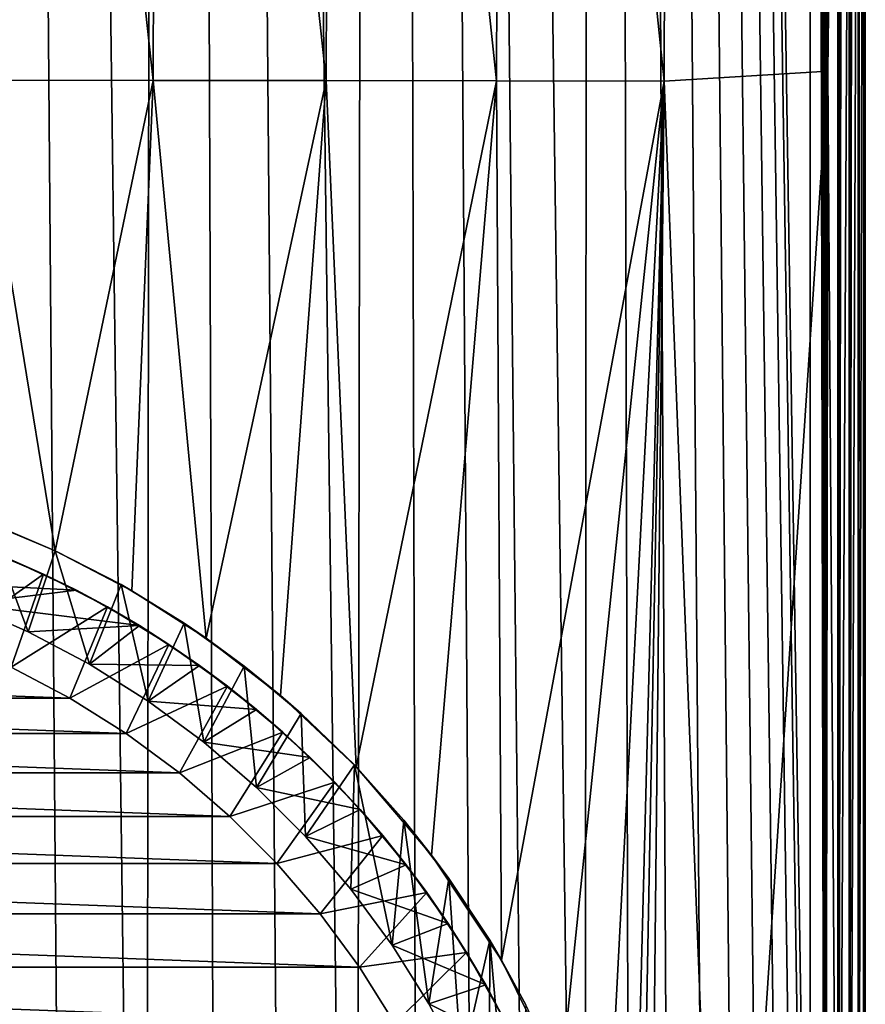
# Model space of a CAD drawing. Header units: metres. Extents: x -136 to 36, y -213 to -20.
# Tile 8 of 104: x -95 to -85, y -191 to -179. Entities that reach past the tile are written whole.
import ezdxf

# ---------------------------------------------------------------- set-up
doc = ezdxf.new("R2010")
doc.units = ezdxf.units.M
doc.layers.add('solid_11_382_033_XXX', color=7, linetype='CONTINUOUS')

msp = doc.modelspace()

# ---------------------------------------------------------------- linework, layer by layer
at = {"layer": 'solid_11_382_033_XXX'}
for points in [[(-96.089478, -27.777349, 12.046246), (-94.622665, -211.479141, 8.579129), (-93.707817, -211.072128, 8.568964)], [(-93.482887, -27.777349, 12.000937), (-96.089478, -27.777349, 12.046246), (-93.707817, -211.072128, 8.568964)], [(-96.089478, -27.777349, 12.046246), (-95.563919, -211.821426, 8.588108), (-94.622665, -211.479141, 8.579129)], [(-93.482887, -27.777349, 12.000937), (-93.707817, -211.072128, 8.568964), (-92.823807, -210.602448, 8.557921)], [(-93.482887, -27.777349, 12.000937), (-91.974876, -210.072342, 8.546345), (-91.165504, -209.484695, 8.534612)], [(-90.876709, -27.777349, 11.932977), (-93.482887, -27.777349, 12.000937), (-91.165504, -209.484695, 8.534612)], [(-93.482887, -27.777349, 12.000937), (-92.823807, -210.602448, 8.557921), (-91.974876, -210.072342, 8.546345)], [(-90.876709, -27.777349, 11.932977), (-91.165504, -209.484695, 8.534612), (-90.399162, -208.842056, 8.523104)], [(-90.876709, -27.777349, 11.932977), (-89.011299, -207.40567, 8.502381), (-88.396301, -206.618881, 8.49396)], [(-88.271164, -27.777349, 11.842369), (-90.876709, -27.777349, 11.932977), (-88.396301, -206.618881, 8.49396)], [(-90.876709, -27.777349, 11.932977), (-89.679962, -208.147903, 8.512227), (-89.011299, -207.40567, 8.502381)], [(-90.876709, -27.777349, 11.932977), (-90.399162, -208.842056, 8.523104), (-89.679962, -208.147903, 8.512227)], [(-88.271164, -27.777349, 11.842369), (-88.396301, -206.618881, 8.49396), (-87.837891, -205.791367, 8.487341)], [(-88.271164, -27.777349, 11.842369), (-85.666565, -198.223495, 8.53326), (-85.666565, -113.00042, 10.131193)], [(-88.271164, -27.777349, 11.842369), (-85.70137, -199.219559, 8.516247), (-85.666565, -198.223495, 8.53326)], [(-88.271164, -27.777349, 11.842369), (-85.805542, -200.210373, 8.502623), (-85.70137, -199.219559, 8.516247)], [(-88.271164, -27.777349, 11.842369), (-85.978615, -201.191605, 8.492372), (-85.805542, -200.210373, 8.502623)], [(-88.271164, -27.777349, 11.842369), (-86.219788, -202.158615, 8.485428), (-85.978615, -201.191605, 8.492372)], [(-88.271164, -27.777349, 11.842369), (-86.527924, -203.106628, 8.481662), (-86.219788, -202.158615, 8.485428)], [(-88.271164, -27.777349, 11.842369), (-86.901527, -204.031006, 8.480891), (-86.527924, -203.106628, 8.481662)], [(-88.271164, -27.777349, 11.842369), (-87.338852, -204.927322, 8.482878), (-86.901527, -204.031006, 8.480891)], [(-88.271164, -27.777349, 11.842369), (-87.837891, -205.791367, 8.487341), (-87.338852, -204.927322, 8.482878)], [(-85.49205, -198.222916, 8.502464), (-85.666557, -27.777349, 11.729126), (-85.666565, -113.00042, 10.131193)], [(-85.492081, -27.777349, 11.698327), (-85.666557, -27.777349, 11.729126), (-85.49205, -198.222916, 8.502464)], [(-85.492081, -27.777349, 11.698327), (-85.49205, -198.222916, 8.502464), (-85.490456, -198.2229, 8.501966)], [(-85.330902, -27.777349, 11.624689), (-85.492081, -27.777349, 11.698327), (-85.490456, -198.2229, 8.501966)], [(-85.330902, -27.777349, 11.624689), (-85.490456, -198.2229, 8.501966), (-85.330864, -198.221542, 8.42884)], [(-85.330902, -27.777349, 11.624689), (-85.330864, -198.221542, 8.42884), (-85.327271, -198.221497, 8.426593)], [(-85.193367, -27.777349, 11.512925), (-85.330902, -27.777349, 11.624689), (-85.327271, -198.221497, 8.426593)], [(-85.193367, -27.777349, 11.512925), (-85.327271, -198.221497, 8.426593), (-85.193344, -198.219437, 8.317105)], [(-85.193367, -27.777349, 11.512925), (-85.193344, -198.219437, 8.317105), (-85.188667, -198.219345, 8.312153)], [(-85.088303, -27.777349, 11.370192), (-85.193367, -27.777349, 11.512925), (-85.188667, -198.219345, 8.312153)], [(-85.088303, -27.777349, 11.370192), (-85.188667, -198.219345, 8.312153), (-85.088287, -198.216766, 8.174422)], [(-85.088303, -27.777349, 11.370192), (-85.088287, -198.216766, 8.174422), (-85.083778, -198.216614, 8.166194)], [(-85.022438, -27.777349, 11.205635), (-85.088303, -27.777349, 11.370192), (-85.083778, -198.216614, 8.166194)], [(-85.022438, -27.777349, 11.205635), (-85.083778, -198.216614, 8.166194), (-85.02243, -198.213684, 8.009934)], [(-85.022438, -27.777349, 11.205635), (-85.02243, -198.213684, 8.009934), (-85.019531, -198.21347, 7.99834)], [(-85.00563, -27.777349, 11.118431), (-85.022438, -27.777349, 11.205635), (-85.019531, -198.21347, 7.99834)], [(-85, -112.993866, 9.431993), (-85.00563, -27.777349, 11.118431), (-85.019531, -198.21347, 7.99834)], [(-85.49205, -198.222916, 8.502464), (-85.666565, -113.00042, 10.131193), (-85.666565, -198.223495, 8.53326)], [(-85.019531, -198.21347, 7.99834), (-85, -198.210388, 7.834183), (-85, -112.993866, 9.431993)], [(-85, -112.993866, 9.431993), (-85, -198.210388, 7.834183), (-85, -127.790565, -4.863769)], [(-85, -198.210388, 7.834183), (-85, -144.906784, -4.673587), (-85, -127.790565, -4.863769)], [(-85, -198.210388, 7.834183), (-85, -162.334946, -4.478494), (-85, -144.906784, -4.673587)], [(-87.380646, -160.534988, -5.921793), (-85.421425, -160.35051, -5.143197), (-85.45182, -179.384308, -4.940902)], [(-85.276581, -164.208572, -5.014893), (-85.45182, -179.384308, -4.940902), (-85.421425, -160.35051, -5.143197)], [(-95.689659, -160.525024, -7.900264), (-93.616554, -179.495483, -7.099058), (-95.731781, -179.493927, -7.375059)], [(-95.689659, -160.525024, -7.900264), (-93.559082, -160.526596, -7.586021), (-93.616554, -179.495483, -7.099058)], [(-93.559082, -160.526596, -7.586021), (-91.523987, -179.497635, -6.714817), (-93.616554, -179.495483, -7.099058)], [(-93.559082, -160.526596, -7.586021), (-91.458015, -160.528778, -7.149154), (-91.523987, -179.497635, -6.714817)], [(-91.458015, -160.528778, -7.149154), (-89.461227, -179.500397, -6.22453), (-91.523987, -179.497635, -6.714817)], [(-91.458015, -160.528778, -7.149154), (-89.395691, -160.531586, -6.592804), (-89.461227, -179.500397, -6.22453)], [(-89.395691, -160.531586, -6.592804), (-87.434959, -179.503754, -5.631599), (-89.461227, -179.500397, -6.22453)], [(-89.395691, -160.531586, -6.592804), (-87.380646, -160.534988, -5.921793), (-87.434959, -179.503754, -5.631599)], [(-87.380646, -160.534988, -5.921793), (-85.45182, -179.384308, -4.940902), (-87.434959, -179.503754, -5.631599)], [(-85.009773, -164.368866, -4.572231), (-85, -162.334946, -4.478494), (-85, -180.121201, -4.277955)], [(-85, -198.210388, 7.834183), (-85, -180.121201, -4.277955), (-85, -162.334946, -4.478494)], [(-85.276581, -164.208572, -5.014893), (-85.324883, -198.316635, -4.662464), (-85.45182, -179.384308, -4.940902)], [(-85.151237, -164.20813, -4.892052), (-85.324883, -198.316635, -4.662464), (-85.276581, -164.208572, -5.014893)], [(-85.151237, -164.20813, -4.892052), (-85.189667, -198.315506, -4.550591), (-85.324883, -198.316635, -4.662464)], [(-85.060394, -164.207199, -4.741904), (-85.189667, -198.315506, -4.550591), (-85.151237, -164.20813, -4.892052)], [(-85.060394, -164.207199, -4.741904), (-85.086533, -198.314545, -4.408598), (-85.189667, -198.315506, -4.550591)], [(-85.009773, -164.368866, -4.572231), (-85.086533, -198.314545, -4.408598), (-85.060394, -164.207199, -4.741904)], [(-85.009773, -164.368866, -4.572231), (-85.021957, -198.313385, -4.245417), (-85.086533, -198.314545, -4.408598)], [(-85.009773, -164.368866, -4.572231), (-85, -180.121201, -4.277955), (-85.021957, -198.313385, -4.245417)], [(-87.434959, -179.503754, -5.631599), (-85.45182, -179.384308, -4.940902), (-86.698616, -198.318619, -5.115267)], [(-85.45182, -179.384308, -4.940902), (-85.483002, -198.317841, -4.73697), (-86.698616, -198.318619, -5.115267)], [(-85.324883, -198.316635, -4.662464), (-85.483002, -198.317841, -4.73697), (-85.45182, -179.384308, -4.940902)], [(-94.800659, -185.185486, -7.112171), (-95.775002, -184.779007, -7.231833), (-95.731781, -179.493927, -7.375059)], [(-94.800659, -185.185486, -7.112171), (-95.731781, -179.493927, -7.375059), (-93.616554, -179.495483, -7.099058)], [(-93.875114, -185.668472, -6.975896), (-94.800659, -185.185486, -7.112171), (-93.616554, -179.495483, -7.099058)], [(-92.974129, -186.242432, -6.821344), (-93.875114, -185.668472, -6.975896), (-93.616554, -179.495483, -7.099058)], [(-92.974129, -186.242432, -6.821344), (-93.616554, -179.495483, -7.099058), (-91.523987, -179.497635, -6.714817)], [(-92.074524, -186.936615, -6.645527), (-92.974129, -186.242432, -6.821344), (-91.523987, -179.497635, -6.714817)], [(-91.159309, -187.797684, -6.443897), (-92.074524, -186.936615, -6.645527), (-91.523987, -179.497635, -6.714817)], [(-91.159309, -187.797684, -6.443897), (-91.523987, -179.497635, -6.714817), (-89.461227, -179.500397, -6.22453)], [(-90.247383, -188.864594, -6.221251), (-91.159309, -187.797684, -6.443897), (-89.461227, -179.500397, -6.22453)], [(-89.400612, -190.136063, -5.994043), (-90.247383, -188.864594, -6.221251), (-89.461227, -179.500397, -6.22453)], [(-89.400612, -190.136063, -5.994043), (-89.461227, -179.500397, -6.22453), (-87.434959, -179.503754, -5.631599)], [(-88.68325, -191.587616, -5.78222), (-89.400612, -190.136063, -5.994043), (-87.434959, -179.503754, -5.631599)], [(-88.145874, -193.188293, -5.609168), (-88.68325, -191.587616, -5.78222), (-87.434959, -179.503754, -5.631599)], [(-87.829147, -194.88707, -5.493718), (-88.145874, -193.188293, -5.609168), (-87.434959, -179.503754, -5.631599)], [(-87.754662, -196.615326, -5.442694), (-87.829147, -194.88707, -5.493718), (-87.434959, -179.503754, -5.631599)], [(-87.754662, -196.615326, -5.442694), (-87.434959, -179.503754, -5.631599), (-87.631134, -198.319748, -5.381136)], [(-87.434959, -179.503754, -5.631599), (-86.698616, -198.318619, -5.115267), (-87.631134, -198.319748, -5.381136)], [(-85.021957, -198.313385, -4.245417), (-85, -180.121201, -4.277955), (-85, -198.312149, -4.071388)], [(-85, -198.259399, 2.099371), (-85, -198.312149, -4.071388), (-85, -180.121201, -4.277955)], [(-85, -198.210388, 7.834183), (-85, -198.259399, 2.099371), (-85, -180.121201, -4.277955)], [(-95.623924, -184.835648, -5), (-95.775002, -184.779007, -7.231833), (-94.800659, -185.185486, -7.112171)], [(-95.129654, -186.163971, -5), (-95.899048, -185.828293, -5), (-95.623924, -184.835648, -5)], [(-94.800407, -185.185608, -5), (-95.623924, -184.835648, -5), (-94.800659, -185.185486, -7.112171)], [(-95.129654, -186.163971, -5), (-95.623924, -184.835648, -5), (-94.800407, -185.185608, -5)], [(-96.072586, -186.270462, -10.550001), (-95.743401, -185.127213, -9.865841), (-94.942192, -185.467041, -9.865841)], [(-94.942192, -185.467041, -9.865841), (-95.743401, -185.127213, -9.865841), (-95.332169, -185.293015, -6.000001)], [(-94.387497, -186.556213, -5), (-95.129654, -186.163971, -5), (-94.800407, -185.185608, -5)], [(-94.800407, -185.185608, -5), (-94.800659, -185.185486, -7.112171), (-93.875114, -185.668472, -6.975896)], [(-94.004631, -185.594742, -5), (-94.800407, -185.185608, -5), (-93.875114, -185.668472, -6.975896)], [(-94.387497, -186.556213, -5), (-94.800407, -185.185608, -5), (-94.004631, -185.594742, -5)], [(-95.332169, -185.293015, -6.000001), (-96.691368, -185.551041, -6.000001), (-94.542816, -185.663055, -6.000001)], [(-94.942192, -185.467041, -9.865841), (-95.332169, -185.293015, -6.000001), (-94.542816, -185.663055, -6.000001)], [(-95.335747, -186.591934, -10.550001), (-96.072586, -186.270462, -10.550001), (-94.942192, -185.467041, -9.865841)], [(-95.335747, -186.591934, -10.550001), (-94.942192, -185.467041, -9.865841), (-94.167885, -185.864349, -9.865841)], [(-94.167885, -185.864349, -9.865841), (-94.942192, -185.467041, -9.865841), (-94.542816, -185.663055, -6.000001)], [(-94.542816, -185.663055, -6.000001), (-96.691368, -185.551041, -6.000001), (-95.899048, -185.828293, -6.000001)], [(-94.542816, -185.663055, -6.000001), (-95.899048, -185.828293, -6.000001), (-93.782578, -186.089722, -6.000001)], [(-94.167885, -185.864349, -9.865841), (-94.542816, -185.663055, -6.000001), (-93.782578, -186.089722, -6.000001)], [(-93.676735, -187.002823, -5), (-94.387497, -186.556213, -5), (-94.004631, -185.594742, -5)], [(-93.240845, -186.060883, -5), (-94.004631, -185.594742, -5), (-93.875114, -185.668472, -6.975896)], [(-93.676735, -187.002823, -5), (-94.004631, -185.594742, -5), (-93.240845, -186.060883, -5)], [(-93.240845, -186.060883, -5), (-93.875114, -185.668472, -6.975896), (-92.974129, -186.242432, -6.821344)], [(-95.899048, -185.828293, -6.000001), (-95.899048, -185.828293, -5), (-95.129654, -186.163971, -5)], [(-95.129654, -186.163971, -6.000001), (-95.899048, -185.828293, -6.000001), (-95.129654, -186.163971, -5)], [(-93.782578, -186.089722, -6.000001), (-95.899048, -185.828293, -6.000001), (-95.129654, -186.163971, -6.000001)], [(-94.625, -186.967575, -10.550001), (-95.335747, -186.591934, -10.550001), (-94.167885, -185.864349, -9.865841)], [(-94.625, -186.967575, -10.550001), (-94.167885, -185.864349, -9.865841), (-93.424583, -186.317017, -9.865841)], [(-93.424583, -186.317017, -9.865841), (-94.167885, -185.864349, -9.865841), (-93.782578, -186.089722, -6.000001)], [(-93.782578, -186.089722, -6.000001), (-95.129654, -186.163971, -6.000001), (-94.387497, -186.556213, -6.000001)], [(-93.782578, -186.089722, -6.000001), (-94.387497, -186.556213, -6.000001), (-93.055511, -186.57074, -6.000001)], [(-93.424583, -186.317017, -9.865841), (-93.782578, -186.089722, -6.000001), (-93.055511, -186.57074, -6.000001)], [(-93.001328, -187.501297, -5), (-93.676735, -187.002823, -5), (-93.240845, -186.060883, -5)], [(-92.513123, -186.581512, -5), (-93.240845, -186.060883, -5), (-92.974129, -186.242432, -6.821344)], [(-93.001328, -187.501297, -5), (-93.240845, -186.060883, -5), (-92.513123, -186.581512, -5)], [(-95.129654, -186.163971, -6.000001), (-95.129654, -186.163971, -5), (-94.387497, -186.556213, -5)], [(-94.387497, -186.556213, -6.000001), (-95.129654, -186.163971, -6.000001), (-94.387497, -186.556213, -5)], [(-92.513123, -186.581512, -5), (-92.974129, -186.242432, -6.821344), (-92.074524, -186.936615, -6.645527)], [(-93.944305, -187.395279, -10.550001), (-94.625, -186.967575, -10.550001), (-93.424583, -186.317017, -9.865841)], [(-93.944305, -187.395279, -10.550001), (-93.424583, -186.317017, -9.865841), (-92.716248, -186.822662, -9.865841)], [(-92.716248, -186.822662, -9.865841), (-93.424583, -186.317017, -9.865841), (-93.055511, -186.57074, -6.000001)], [(-94.625, -186.967575, -10.550001), (-105.375, -186.967575, -10.550001), (-104.664253, -186.591934, -10.550001)], [(-94.625, -186.967575, -10.550001), (-104.664253, -186.591934, -10.550001), (-95.335747, -186.591934, -10.550001)], [(-94.387497, -186.556213, -6.000001), (-94.387497, -186.556213, -5), (-93.676735, -187.002823, -5)], [(-93.676727, -187.002823, -6.000001), (-94.387497, -186.556213, -6.000001), (-93.676735, -187.002823, -5)], [(-93.055511, -186.57074, -6.000001), (-94.387497, -186.556213, -6.000001), (-93.676727, -187.002823, -6.000001)], [(-93.055511, -186.57074, -6.000001), (-93.676727, -187.002823, -6.000001), (-92.365501, -187.103546, -6.000001)], [(-92.716248, -186.822662, -9.865841), (-93.055511, -186.57074, -6.000001), (-92.365501, -187.103546, -6.000001)], [(-92.365059, -188.048843, -5), (-93.001328, -187.501297, -5), (-92.513123, -186.581512, -5)], [(-91.825348, -187.153885, -5), (-92.513123, -186.581512, -5), (-92.074524, -186.936615, -6.645527)], [(-92.365059, -188.048843, -5), (-92.513123, -186.581512, -5), (-91.825348, -187.153885, -5)], [(-93.297485, -187.872665, -10.550001), (-93.944305, -187.395279, -10.550001), (-92.716248, -186.822662, -9.865841)], [(-93.297485, -187.872665, -10.550001), (-92.716248, -186.822662, -9.865841), (-92.046638, -187.378571, -9.865841)], [(-92.046638, -187.378571, -9.865841), (-92.716248, -186.822662, -9.865841), (-92.365501, -187.103546, -6.000001)], [(-93.944305, -187.395279, -10.550001), (-106.055687, -187.395279, -10.550001), (-105.375, -186.967575, -10.550001)], [(-93.944305, -187.395279, -10.550001), (-105.375, -186.967575, -10.550001), (-94.625, -186.967575, -10.550001)], [(-91.825348, -187.153885, -5), (-92.074524, -186.936615, -6.645527), (-91.159309, -187.797684, -6.443897)], [(-93.676727, -187.002823, -6.000001), (-93.676735, -187.002823, -5), (-93.001328, -187.501297, -5)], [(-93.001328, -187.501297, -6.000001), (-93.676727, -187.002823, -6.000001), (-93.001328, -187.501297, -5)], [(-92.365501, -187.103546, -6.000001), (-93.676727, -187.002823, -6.000001), (-93.001328, -187.501297, -6.000001)], [(-92.365501, -187.103546, -6.000001), (-93.001328, -187.501297, -6.000001), (-91.716225, -187.685303, -6.000001)], [(-92.046638, -187.378571, -9.865841), (-92.365501, -187.103546, -6.000001), (-91.716225, -187.685303, -6.000001)], [(-91.771492, -188.64241, -5), (-92.365059, -188.048843, -5), (-91.825348, -187.153885, -5)], [(-91.181183, -187.774948, -5), (-91.825348, -187.153885, -5), (-91.159309, -187.797684, -6.443897)], [(-91.771492, -188.64241, -5), (-91.825348, -187.153885, -5), (-91.181183, -187.774948, -5)], [(-93.297485, -187.872665, -10.550001), (-106.702515, -187.872665, -10.550001), (-106.055687, -187.395279, -10.550001)], [(-93.297485, -187.872665, -10.550001), (-106.055687, -187.395279, -10.550001), (-93.944305, -187.395279, -10.550001)], [(-92.688141, -188.397049, -10.550001), (-93.297485, -187.872665, -10.550001), (-92.046638, -187.378571, -9.865841)], [(-92.688141, -188.397049, -10.550001), (-92.046638, -187.378571, -9.865841), (-91.419319, -187.981796, -9.865841)], [(-91.419319, -187.981796, -9.865841), (-92.046638, -187.378571, -9.865841), (-91.716225, -187.685303, -6.000001)], [(-93.001328, -187.501297, -6.000001), (-93.001328, -187.501297, -5), (-92.365059, -188.048843, -5)], [(-92.365059, -188.048843, -6.000001), (-93.001328, -187.501297, -6.000001), (-92.365059, -188.048843, -5)], [(-91.716225, -187.685303, -6.000001), (-93.001328, -187.501297, -6.000001), (-92.365059, -188.048843, -6.000001)], [(-91.716225, -187.685303, -6.000001), (-92.365059, -188.048843, -6.000001), (-91.111145, -188.312897, -6.000001)], [(-91.419319, -187.981796, -9.865841), (-91.716225, -187.685303, -6.000001), (-91.111145, -188.312897, -6.000001)], [(-91.223938, -189.278671, -5), (-91.771492, -188.64241, -5), (-91.181183, -187.774948, -5)], [(-90.725471, -189.954086, -5), (-91.223938, -189.278671, -5), (-91.181183, -187.774948, -5)], [(-90.584076, -188.44136, -5), (-91.181183, -187.774948, -5), (-91.159309, -187.797684, -6.443897)], [(-90.725471, -189.954086, -5), (-91.181183, -187.774948, -5), (-90.584076, -188.44136, -5)], [(-90.584076, -188.44136, -5), (-91.159309, -187.797684, -6.443897), (-90.247383, -188.864594, -6.221251)], [(-92.688141, -188.397049, -10.550001), (-107.311859, -188.397049, -10.550001), (-106.702515, -187.872665, -10.550001)], [(-92.688141, -188.397049, -10.550001), (-106.702515, -187.872665, -10.550001), (-93.297485, -187.872665, -10.550001)], [(-92.11969, -188.9655, -10.550001), (-92.688141, -188.397049, -10.550001), (-91.419319, -187.981796, -9.865841)], [(-92.11969, -188.9655, -10.550001), (-91.419319, -187.981796, -9.865841), (-90.837624, -188.629135, -9.865841)], [(-90.837624, -188.629135, -9.865841), (-91.419319, -187.981796, -9.865841), (-91.111145, -188.312897, -6.000001)], [(-92.365059, -188.048843, -6.000001), (-92.365059, -188.048843, -5), (-91.771492, -188.64241, -5)], [(-91.771492, -188.64241, -6.000001), (-92.365059, -188.048843, -6.000001), (-91.771492, -188.64241, -5)], [(-91.111145, -188.312897, -6.000001), (-92.365059, -188.048843, -6.000001), (-91.771492, -188.64241, -6.000001)], [(-92.11969, -188.9655, -10.550001), (-107.88031, -188.9655, -10.550001), (-107.311859, -188.397049, -10.550001)], [(-92.11969, -188.9655, -10.550001), (-107.311859, -188.397049, -10.550001), (-92.688141, -188.397049, -10.550001)], [(-91.111145, -188.312897, -6.000001), (-91.771492, -188.64241, -6.000001), (-90.55349, -188.982986, -6.000001)], [(-90.837624, -188.629135, -9.865841), (-91.111145, -188.312897, -6.000001), (-90.55349, -188.982986, -6.000001)], [(-90.278862, -190.664856, -5), (-90.725471, -189.954086, -5), (-90.584076, -188.44136, -5)], [(-90.037201, -189.149582, -5), (-90.584076, -188.44136, -5), (-90.247383, -188.864594, -6.221251)], [(-90.278862, -190.664856, -5), (-90.584076, -188.44136, -5), (-90.037201, -189.149582, -5)], [(-91.595314, -189.574829, -10.550001), (-92.11969, -188.9655, -10.550001), (-90.837624, -188.629135, -9.865841)], [(-91.771492, -188.64241, -6.000001), (-91.771492, -188.64241, -5), (-91.223938, -189.278671, -5)], [(-91.223938, -189.278671, -6.000001), (-91.771492, -188.64241, -6.000001), (-91.223938, -189.278671, -5)], [(-90.55349, -188.982986, -6.000001), (-91.771492, -188.64241, -6.000001), (-91.223938, -189.278671, -6.000001)], [(-91.595314, -189.574829, -10.550001), (-90.837624, -188.629135, -9.865841), (-90.304657, -189.317139, -9.865841)], [(-90.304657, -189.317139, -9.865841), (-90.837624, -188.629135, -9.865841), (-90.55349, -188.982986, -6.000001)], [(-90.037201, -189.149582, -5), (-90.247383, -188.864594, -6.221251), (-89.400612, -190.136063, -5.994043)], [(-91.595314, -189.574829, -10.550001), (-108.404686, -189.574829, -10.550001), (-107.88031, -188.9655, -10.550001)], [(-91.595314, -189.574829, -10.550001), (-107.88031, -188.9655, -10.550001), (-92.11969, -188.9655, -10.550001)], [(-90.55349, -188.982986, -6.000001), (-91.223938, -189.278671, -6.000001), (-90.046234, -189.692001, -6.000001)], [(-90.304657, -189.317139, -9.865841), (-90.55349, -188.982986, -6.000001), (-90.046234, -189.692001, -6.000001)], [(-89.886627, -191.406998, -5), (-90.278862, -190.664856, -5), (-90.037201, -189.149582, -5)], [(-89.543488, -189.895828, -5), (-90.037201, -189.149582, -5), (-89.400612, -190.136063, -5.994043)], [(-89.886627, -191.406998, -5), (-90.037201, -189.149582, -5), (-89.543488, -189.895828, -5)], [(-91.117935, -190.221664, -10.550001), (-91.595314, -189.574829, -10.550001), (-90.304657, -189.317139, -9.865841)], [(-91.223938, -189.278671, -6.000001), (-91.223938, -189.278671, -5), (-90.725471, -189.954086, -5)], [(-90.725471, -189.954086, -6.000001), (-91.223938, -189.278671, -6.000001), (-90.725471, -189.954086, -5)], [(-90.046234, -189.692001, -6.000001), (-91.223938, -189.278671, -6.000001), (-90.725471, -189.954086, -6.000001)], [(-91.117935, -190.221664, -10.550001), (-90.304657, -189.317139, -9.865841), (-89.823235, -190.04216, -9.865841)], [(-89.823235, -190.04216, -9.865841), (-90.304657, -189.317139, -9.865841), (-90.046234, -189.692001, -6.000001)], [(-91.117935, -190.221664, -10.550001), (-108.882065, -190.221664, -10.550001), (-108.404686, -189.574829, -10.550001)], [(-91.117935, -190.221664, -10.550001), (-108.404686, -189.574829, -10.550001), (-91.595314, -189.574829, -10.550001)], [(-90.046234, -189.692001, -6.000001), (-90.725471, -189.954086, -6.000001), (-89.592087, -190.436142, -6.000001)], [(-89.823235, -190.04216, -9.865841), (-90.046234, -189.692001, -6.000001), (-89.592087, -190.436142, -6.000001)], [(-89.550941, -192.176392, -5), (-89.886627, -191.406998, -5), (-89.543488, -189.895828, -5)], [(-89.273697, -192.968719, -5), (-89.550941, -192.176392, -5), (-89.543488, -189.895828, -5)], [(-89.10556, -190.676132, -5), (-89.543488, -189.895828, -5), (-89.400612, -190.136063, -5.994043)], [(-89.273697, -192.968719, -5), (-89.543488, -189.895828, -5), (-89.10556, -190.676132, -5)], [(-90.690224, -190.902344, -10.550001), (-91.117935, -190.221664, -10.550001), (-89.823235, -190.04216, -9.865841)], [(-90.725471, -189.954086, -6.000001), (-90.725471, -189.954086, -5), (-90.278862, -190.664856, -5)], [(-90.278862, -190.664856, -6.000001), (-90.725471, -189.954086, -6.000001), (-90.278862, -190.664856, -5)], [(-89.592087, -190.436142, -6.000001), (-90.725471, -189.954086, -6.000001), (-90.278862, -190.664856, -6.000001)], [(-90.690224, -190.902344, -10.550001), (-89.823235, -190.04216, -9.865841), (-89.395927, -190.800323, -9.865841)], [(-89.395927, -190.800323, -9.865841), (-89.823235, -190.04216, -9.865841), (-89.592087, -190.436142, -6.000001)], [(-89.10556, -190.676132, -5), (-89.400612, -190.136063, -5.994043), (-88.68325, -191.587616, -5.78222)], [(-90.690224, -190.902344, -10.550001), (-109.309776, -190.902344, -10.550001), (-108.882065, -190.221664, -10.550001)], [(-90.690224, -190.902344, -10.550001), (-108.882065, -190.221664, -10.550001), (-91.117935, -190.221664, -10.550001)], [(-89.592087, -190.436142, -6.000001), (-90.278862, -190.664856, -6.000001), (-89.193474, -191.211456, -6.000001)], [(-89.395927, -190.800323, -9.865841), (-89.592087, -190.436142, -6.000001), (-89.193474, -191.211456, -6.000001)], [(-90.278862, -190.664856, -6.000001), (-90.278862, -190.664856, -5), (-89.886627, -191.406998, -5)], [(-89.886627, -191.406998, -6.000001), (-90.278862, -190.664856, -6.000001), (-89.886627, -191.406998, -5)], [(-89.193474, -191.211456, -6.000001), (-90.278862, -190.664856, -6.000001), (-89.886627, -191.406998, -6.000001)]]:
    msp.add_3dface(points, dxfattribs=at)

doc.saveas('drawing.dxf')
